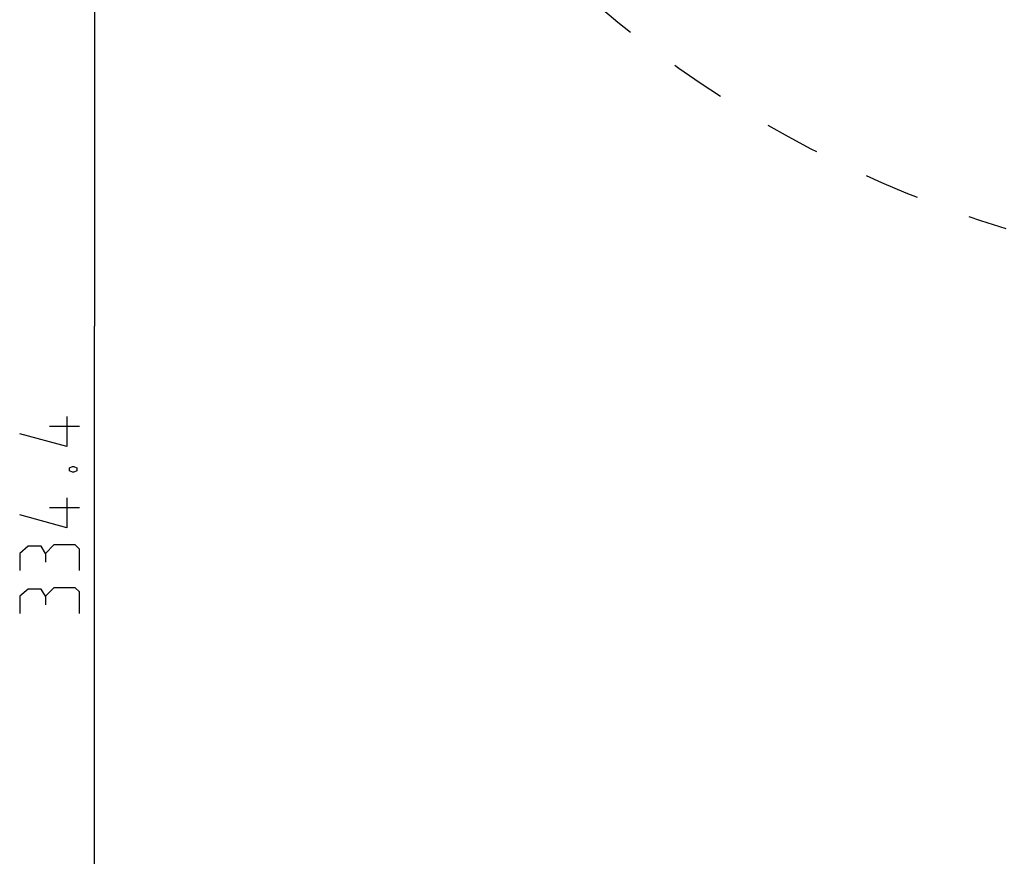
# Model space of a CAD drawing. Header units: millimetres. Extents: x 0 to 420, y 0 to 297.
# Tile 60 of 82: x 236 to 277, y 149 to 184. Entities that reach past the tile are written whole.
import ezdxf

# ---------------------------------------------------------------- set-up
doc = ezdxf.new("R2010")
doc.units = ezdxf.units.MM
doc.header["$LTSCALE"] = 23.1
doc.linetypes.add('DASHED', pattern=[0.2, 0.1, -0.1])
doc.layers.get('0').update_dxf_attribs({"linetype": 'CONTINUOUS'})
doc.layers.add('DIM_PILOTEES', color=7, linetype='CONTINUOUS')
doc.styles.get("Standard").update_dxf_attribs({"font": 'txt', "width": 0.7})
doc.dimstyles.new('DIMSTYLE_3', dxfattribs={"dimtxt": 2.5, "dimasz": 3.5, "dimexe": 2, "dimexo": 0, "dimtad": 1, "dimdec": 1, "dimlfac": 3.333333, "dimdsep": 46, "dimtxsty": 'Standard', "dimblk": '_FILLED', "dimblk1": '_FILLED', "dimblk2": '_FILLED', "dimcen": 0.09, "dimazin": 2, "dimtp": 0.5, "dimtm": 0.5, "dimtfac": 1, "dimtdec": 1, "dimtofl": 0, "dimtmove": 0, "dimatfit": 3, "dimldrblk": '_FILLED', "dimfxl": 0, "dimtolj": 1, "dimarcsym": 0})

# ---------------------------------------------------------------- blocks, each defined once
blk = doc.blocks.new('_FILLED')
at = {"color": 0, "linetype": 'ByBlock'}
blk.add_solid([(0, 0), (-1, 0.143), (-1, -0.143)], dxfattribs=at)
blk = doc.blocks.new('*D14')
at = {"layer": 'DIM_PILOTEES', "color": 2, "linetype": 'Continuous'}
for p, q in [((291.085, 220.958), (236.883, 220.958)), ((238.883, 220.958), (238.883, 170.802)), ((238.883, 120.646), (238.883, 170.802)), ((307.678, 120.646), (236.883, 120.646))]:
    blk.add_line(p, q, dxfattribs=at)
at = {"layer": 'DIM_PILOTEES', "color": 2, "linetype": 'Continuous', "xscale": 3.5, "yscale": 3.5, "zscale": 3.5}
for p, rotation in [((238.883, 220.958), 90), ((238.883, 120.646), 270)]:
    blk.add_blockref('_FILLED', p, dxfattribs=dict(at, rotation=rotation))
at = {"layer": 'DIM_PILOTEES', "color": 2, "linetype": 'Continuous', "insert": (235.758, 163.276), "char_height": 2.5, "width": 13.39286, "attachment_point": 2, "rotation": 90, "line_spacing_factor": 0.9}
blk.add_mtext('{\\ftxt;\\W0.0001;\\H0.0001;\\~}{\\ftxt;\\W3.5714285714;\\H2.5; }{\\ftxt;\\W0.0001;\\H0.0001;\\~}', dxfattribs=at)

msp = doc.modelspace()

# ---------------------------------------------------------------- linework, layer by layer
at = {"color": 7, "linetype": 'DASHED'}
msp.add_arc((291.0851, 220.9584), 48.212, 287.07976, 252.92024, dxfattribs=at)
at = {"layer": 'DIM_PILOTEES', "color": 2, "linetype": 'Continuous'}
for p, q in [((238.2576, 166.6091), (237.0076, 166.6091)), ((238.2576, 163.2162), (237.0076, 163.2162))]:
    msp.add_line(p, q, dxfattribs=at)
for points in [[(237.7219, 167.0257), (237.7219, 165.7757), (235.7576, 166.3114)], [(237.8409, 164.8829), (237.96, 164.9424), (238.0195, 164.9424), (238.1386, 164.8829), (238.1386, 164.7638), (238.0195, 164.7043), (237.96, 164.7043), (237.8409, 164.7638), (237.8409, 164.8829)], [(237.7219, 163.6329), (237.7219, 162.3829), (235.7576, 162.9186)], [(236.829, 161.3114), (236.6505, 161.6091), (236.1148, 161.6091), (235.7576, 161.3114), (235.7576, 160.5972)], [(238.2576, 160.5972), (238.2576, 161.49), (238.079, 161.6686), (237.1862, 161.6686), (236.829, 161.3114), (236.829, 160.9543)], [(236.829, 159.5257), (236.6505, 159.8234), (236.1148, 159.8234), (235.7576, 159.5257), (235.7576, 158.8114)], [(238.2576, 158.8114), (238.2576, 159.7043), (238.079, 159.8829), (237.1862, 159.8829), (236.829, 159.5257), (236.829, 159.1686)]]:
    msp.add_lwpolyline(points, dxfattribs=at)

# ---------------------------------------------------------------- dimensions: what is measured, and where the dimension line sits
dim = msp.add_linear_dim(base=(238.8826, 220.9584), p1=(307.6783, 120.6462), p2=(291.0851, 220.9584), angle=90, text='{\\ftxt;\\W0.0001;\\H0.0001;\\~}{\\ftxt;\\W3.5714285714;\\H2.5; }{\\ftxt;\\W0.0001;\\H0.0001;\\~}', dimstyle='DIMSTYLE_3', dxfattribs=at)
dim.commit()
dim.dimension.update_dxf_attribs({"geometry": '*D14', "text_midpoint": (238.8826, 162.9186), "dimtype": 160})

doc.saveas('drawing.dxf')
